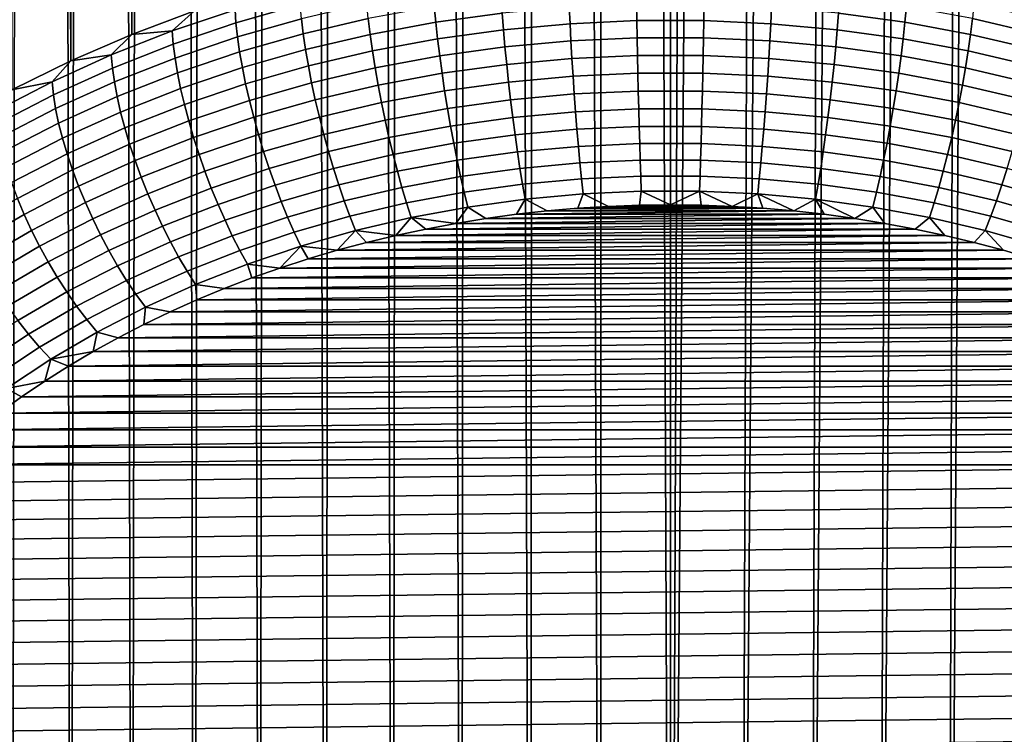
# Model space of a CAD drawing. Header units: metres. Extents: x -32 to 117, y -314 to 32.
# Tile 218 of 256: x 100.48 to 105.57, y -61.91 to -58.21. Entities that reach past the tile are written whole.
import ezdxf

# ---------------------------------------------------------------- set-up
doc = ezdxf.new("R2010")
doc.units = ezdxf.units.M
doc.layers.add('solid_24_501_064_XXX', color=7, linetype='CONTINUOUS')

msp = doc.modelspace()

# ---------------------------------------------------------------- linework, layer by layer
at = {"layer": 'solid_24_501_064_XXX'}
for points in [[(100.969627, -14.351252, 77.295738), (101.056725, -58.283764, 129.725006), (101.382584, -58.16222, 129.826996), (101.127922, -14.273806, 77.333183)], [(100.969627, -14.351252, 77.295738), (100.813629, -14.432851, 77.255722), (101.056725, -58.283764, 129.725006)], [(100.660011, -14.518724, 77.213303), (100.741035, -58.420155, 129.610565), (101.056725, -58.283764, 129.725006), (100.813629, -14.432851, 77.255722)], [(100.660011, -14.518724, 77.213303), (100.508995, -14.608727, 77.168442), (100.741035, -58.420155, 129.610565)], [(100.360794, -14.7026, 77.121025), (100.436676, -58.570904, 129.48407), (100.741035, -58.420155, 129.610565), (100.508995, -14.608727, 77.168442)], [(100.360947, -22.186365, 70.84137), (100.50914, -22.249359, 70.757164), (100.436676, -66.136185, 123.136047)], [(100.50914, -22.249359, 70.757164), (100.660164, -22.30916, 70.676315), (100.741035, -66.286926, 123.009552), (100.436676, -66.136185, 123.136047)], [(100.660164, -22.30916, 70.676315), (100.813774, -22.365845, 70.599121), (100.741035, -66.286926, 123.009552)], [(100.813774, -22.365845, 70.599121), (100.96978, -22.41942, 70.525719), (101.056725, -66.423325, 122.895103), (100.741035, -66.286926, 123.009552)], [(100.96978, -22.41942, 70.525719), (101.128067, -22.469738, 70.455948), (101.056725, -66.423325, 122.895103)], [(101.128067, -22.469738, 70.455948), (101.288483, -22.516861, 70.389999), (101.382584, -66.544868, 122.793121), (101.056725, -66.423325, 122.895103)], [(101.288483, -22.516861, 70.389999), (101.450829, -22.560883, 70.328056), (101.382584, -66.544868, 122.793121)], [(101.450829, -22.560883, 70.328056), (101.614937, -22.601814, 70.270203), (101.717422, -66.651115, 122.703964), (101.382584, -66.544868, 122.793121)], [(101.614937, -22.601814, 70.270203), (101.780663, -22.63954, 70.216331), (101.717422, -66.651115, 122.703964)], [(101.780663, -22.63954, 70.216331), (101.947861, -22.674133, 70.166573), (102.060036, -66.741684, 122.627968), (101.717422, -66.651115, 122.703964)], [(101.947861, -22.674133, 70.166573), (102.116394, -22.705677, 70.121048), (102.060036, -66.741684, 122.627968)], [(105.742355, -22.674126, 70.16658), (105.63015, -66.741684, 122.627968), (105.281021, -66.816246, 122.565407), (105.573822, -22.705671, 70.121056)], [(102.116394, -22.705677, 70.121048), (102.286095, -22.734182, 70.079803), (102.409164, -66.816246, 122.565407), (102.060036, -66.741684, 122.627968)], [(105.404121, -22.734177, 70.079811), (105.573822, -22.705671, 70.121056), (105.281021, -66.816246, 122.565407)], [(102.286095, -22.734182, 70.079803), (102.456779, -22.759571, 70.04277), (102.409164, -66.816246, 122.565407)], [(102.456779, -22.759571, 70.04277), (102.62838, -22.781908, 70.010017), (102.763527, -66.874519, 122.51651), (102.409164, -66.816246, 122.565407)], [(102.62838, -22.781908, 70.010017), (102.800804, -22.801258, 69.981606), (102.763527, -66.874519, 122.51651)], [(105.061844, -22.781902, 70.010025), (104.926651, -66.874519, 122.51651), (104.568336, -66.916298, 122.481453), (104.889412, -22.801254, 69.981613)], [(105.404121, -22.734177, 70.079811), (105.281021, -66.816246, 122.565407), (104.926651, -66.874519, 122.51651), (105.233437, -22.759565, 70.042778)], [(105.061844, -22.781902, 70.010025), (105.233437, -22.759565, 70.042778), (104.926651, -66.874519, 122.51651)], [(102.800804, -22.801258, 69.981606), (102.973907, -22.817623, 69.957558), (103.121849, -66.916298, 122.481453), (102.763527, -66.874519, 122.51651)], [(102.973907, -22.817623, 69.957558), (103.147484, -22.830961, 69.937843), (103.121849, -66.916298, 122.481453)], [(103.147484, -22.830961, 69.937843), (103.321487, -22.841312, 69.922485), (103.482811, -66.941422, 122.460373), (103.121849, -66.916298, 122.481453)], [(104.716316, -22.817619, 69.957565), (104.568336, -66.916298, 122.481453), (104.207375, -66.941422, 122.460373), (104.54274, -22.830957, 69.937851)], [(104.368736, -22.841311, 69.922485), (104.54274, -22.830957, 69.937851), (104.207375, -66.941422, 122.460373)], [(104.716316, -22.817619, 69.957565), (104.889412, -22.801254, 69.981613), (104.568336, -66.916298, 122.481453)], [(103.321487, -22.841312, 69.922485), (103.495888, -22.848709, 69.911514), (103.482811, -66.941422, 122.460373)], [(103.495888, -22.848709, 69.911514), (103.670494, -22.853155, 69.904938), (103.845093, -66.949806, 122.453331), (103.482811, -66.941422, 122.460373)], [(103.670494, -22.853155, 69.904938), (103.845116, -22.854637, 69.902756), (103.845093, -66.949806, 122.453331)], [(104.368736, -22.841311, 69.922485), (104.207375, -66.941422, 122.460373), (103.845093, -66.949806, 122.453331), (104.194336, -22.848709, 69.911514)], [(104.019737, -22.853155, 69.904945), (104.194336, -22.848709, 69.911514), (103.845093, -66.949806, 122.453331)], [(103.845116, -22.854637, 69.902756), (104.019737, -22.853155, 69.904945), (103.845093, -66.949806, 122.453331)], [(101.596535, -58.224499, 130.014725), (101.928932, -58.129917, 130.094086), (101.924835, -58.061783, 130.031723), (101.591728, -58.156567, 129.952179)], [(102.630844, -58.221275, 130.359741), (102.974716, -58.173931, 130.399475), (102.9692, -58.091255, 130.358444), (102.623146, -58.138897, 130.318466)], [(104.715469, -58.173931, 130.399475), (105.059334, -58.221275, 130.359741), (105.067032, -58.138897, 130.318466), (104.720985, -58.091255, 130.358444)], [(101.266533, -58.2663, 129.860107), (101.591728, -58.156567, 129.952179), (101.382584, -58.16222, 129.826996)], [(101.272034, -58.334, 129.922836), (101.596535, -58.224499, 130.014725), (101.591728, -58.156567, 129.952179), (101.266533, -58.2663, 129.860107)], [(101.604492, -58.297386, 130.071045), (101.935715, -58.20314, 130.150131), (101.928932, -58.129917, 130.094086), (101.596535, -58.224499, 130.014725)], [(101.945129, -58.280823, 130.199387), (102.281395, -58.20216, 130.265381), (102.273643, -58.124088, 130.216461), (101.935715, -58.20314, 130.150131)], [(102.291245, -58.284138, 130.306992), (102.630844, -58.221275, 130.359741), (102.623146, -58.138897, 130.318466), (102.281395, -58.20216, 130.265381)], [(102.981361, -58.259953, 130.432709), (103.325638, -58.228542, 130.459061), (103.32164, -58.142277, 130.426025), (102.974716, -58.173931, 130.399475)], [(103.325638, -58.228542, 130.459061), (103.671738, -58.212807, 130.472275), (103.670403, -58.126423, 130.439331), (103.32164, -58.142277, 130.426025)], [(103.671738, -58.212807, 130.472275), (104.018448, -58.212807, 130.472275), (104.019783, -58.126423, 130.439331), (103.670403, -58.126423, 130.439331)], [(104.018448, -58.212807, 130.472275), (104.364548, -58.228542, 130.459061), (104.368546, -58.142277, 130.426025), (104.019783, -58.126423, 130.439331)], [(104.364548, -58.228542, 130.459061), (104.708817, -58.259953, 130.432709), (104.715469, -58.173931, 130.399475), (104.368546, -58.142277, 130.426025)], [(105.059334, -58.221275, 130.359741), (105.398941, -58.284138, 130.306992), (105.408791, -58.20216, 130.265381), (105.067032, -58.138897, 130.318466)], [(105.408791, -58.20216, 130.265381), (105.745049, -58.280823, 130.199387), (105.754471, -58.20314, 130.150131), (105.416542, -58.124088, 130.216461)], [(101.266533, -58.2663, 129.860107), (101.382584, -58.16222, 129.826996), (101.056725, -58.283764, 129.725006)], [(101.61554, -58.374607, 130.120682), (101.945129, -58.280823, 130.199387), (101.935715, -58.20314, 130.150131), (101.604492, -58.297386, 130.071045)], [(101.9571, -58.362305, 130.241409), (102.291245, -58.284138, 130.306992), (102.281395, -58.20216, 130.265381), (101.945129, -58.280823, 130.199387)], [(102.640121, -58.306934, 130.39328), (102.981361, -58.259953, 130.432709), (102.974716, -58.173931, 130.399475), (102.630844, -58.221275, 130.359741)], [(104.708817, -58.259953, 130.432709), (105.050064, -58.306934, 130.39328), (105.059334, -58.221275, 130.359741), (104.715469, -58.173931, 130.399475)], [(105.398941, -58.284138, 130.306992), (105.733078, -58.362305, 130.241409), (105.745049, -58.280823, 130.199387), (105.408791, -58.20216, 130.265381)], [(101.281136, -58.406502, 129.979492), (101.604492, -58.297386, 130.071045), (101.596535, -58.224499, 130.014725), (101.272034, -58.334, 129.922836)], [(102.303116, -58.36932, 130.340942), (102.640121, -58.306934, 130.39328), (102.630844, -58.221275, 130.359741), (102.291245, -58.284138, 130.306992)], [(102.989082, -58.348587, 130.45787), (103.330284, -58.317455, 130.483994), (103.325638, -58.228542, 130.459061), (102.981361, -58.259953, 130.432709)], [(103.330284, -58.317455, 130.483994), (103.673286, -58.301861, 130.497086), (103.671738, -58.212807, 130.472275), (103.325638, -58.228542, 130.459061)], [(103.673286, -58.301861, 130.497086), (104.016899, -58.301861, 130.497086), (104.018448, -58.212807, 130.472275), (103.671738, -58.212807, 130.472275)], [(104.016899, -58.301861, 130.497086), (104.359901, -58.317455, 130.483994), (104.364548, -58.228542, 130.459061), (104.018448, -58.212807, 130.472275)], [(104.359901, -58.317455, 130.483994), (104.701096, -58.348587, 130.45787), (104.708817, -58.259953, 130.432709), (104.364548, -58.228542, 130.459061)], [(105.050064, -58.306934, 130.39328), (105.38707, -58.36932, 130.340942), (105.398941, -58.284138, 130.306992), (105.059334, -58.221275, 130.359741)], [(100.950401, -58.390602, 129.755814), (101.056725, -58.283764, 129.725006), (100.741035, -58.420155, 129.610565)], [(100.950401, -58.390602, 129.755814), (101.266533, -58.2663, 129.860107), (101.056725, -58.283764, 129.725006)], [(100.956566, -58.458035, 129.818756), (101.272034, -58.334, 129.922836), (101.266533, -58.2663, 129.860107), (100.950401, -58.390602, 129.755814)], [(101.293785, -58.483181, 130.029587), (101.61554, -58.374607, 130.120682), (101.604492, -58.297386, 130.071045), (101.281136, -58.406502, 129.979492)], [(101.629585, -58.455498, 130.163208), (101.9571, -58.362305, 130.241409), (101.945129, -58.280823, 130.199387), (101.61554, -58.374607, 130.120682)], [(101.971519, -58.446888, 130.275848), (102.303116, -58.36932, 130.340942), (102.291245, -58.284138, 130.306992), (101.9571, -58.362305, 130.241409)], [(102.316895, -58.456974, 130.366928), (102.650894, -58.395145, 130.418808), (102.640121, -58.306934, 130.39328), (102.303116, -58.36932, 130.340942)], [(102.650894, -58.395145, 130.418808), (102.989082, -58.348587, 130.45787), (102.981361, -58.259953, 130.432709), (102.640121, -58.306934, 130.39328)], [(103.335533, -58.408257, 130.50061), (103.675041, -58.392822, 130.513565), (103.673286, -58.301861, 130.497086), (103.330284, -58.317455, 130.483994)], [(103.675041, -58.392822, 130.513565), (104.015144, -58.392822, 130.513565), (104.016899, -58.301861, 130.497086), (103.673286, -58.301861, 130.497086)], [(104.015144, -58.392822, 130.513565), (104.354652, -58.408257, 130.50061), (104.359901, -58.317455, 130.483994), (104.016899, -58.301861, 130.497086)], [(104.701096, -58.348587, 130.45787), (105.039291, -58.395145, 130.418808), (105.050064, -58.306934, 130.39328), (104.708817, -58.259953, 130.432709)], [(105.039291, -58.395145, 130.418808), (105.373283, -58.456974, 130.366928), (105.38707, -58.36932, 130.340942), (105.050064, -58.306934, 130.39328)], [(105.38707, -58.36932, 130.340942), (105.718658, -58.446888, 130.275848), (105.733078, -58.362305, 130.241409), (105.398941, -58.284138, 130.306992)], [(100.966789, -58.530094, 129.875778), (101.281136, -58.406502, 129.979492), (101.272034, -58.334, 129.922836), (100.956566, -58.458035, 129.818756)], [(102.663071, -58.485157, 130.436096), (102.99781, -58.439072, 130.474762), (102.989082, -58.348587, 130.45787), (102.650894, -58.395145, 130.418808)], [(102.99781, -58.439072, 130.474762), (103.335533, -58.408257, 130.50061), (103.330284, -58.317455, 130.483994), (102.989082, -58.348587, 130.45787)], [(104.354652, -58.408257, 130.50061), (104.692375, -58.439072, 130.474762), (104.701096, -58.348587, 130.45787), (104.359901, -58.317455, 130.483994)], [(104.692375, -58.439072, 130.474762), (105.027115, -58.485157, 130.436096), (105.039291, -58.395145, 130.418808), (104.701096, -58.348587, 130.45787)], [(100.644432, -58.52903, 129.639648), (100.950401, -58.390602, 129.755814), (100.741035, -58.420155, 129.610565)], [(100.651253, -58.596169, 129.70285), (100.956566, -58.458035, 129.818756), (100.950401, -58.390602, 129.755814), (100.644432, -58.52903, 129.639648)], [(100.980988, -58.606167, 129.926392), (101.293785, -58.483181, 130.029587), (101.281136, -58.406502, 129.979492), (100.966789, -58.530094, 129.875778)], [(101.30986, -58.563389, 130.072678), (101.629585, -58.455498, 130.163208), (101.61554, -58.374607, 130.120682), (101.293785, -58.483181, 130.029587)], [(101.646507, -58.539368, 130.198257), (101.971519, -58.446888, 130.275848), (101.9571, -58.362305, 130.241409), (101.629585, -58.455498, 130.163208)], [(101.988266, -58.533848, 130.302429), (102.316895, -58.456974, 130.366928), (102.303116, -58.36932, 130.340942), (101.971519, -58.446888, 130.275848)], [(102.332474, -58.546352, 130.384735), (102.663071, -58.485157, 130.436096), (102.650894, -58.395145, 130.418808), (102.316895, -58.456974, 130.366928)], [(103.007469, -58.530632, 130.483215), (103.341339, -58.500172, 130.508774), (103.335533, -58.408257, 130.50061), (102.99781, -58.439072, 130.474762)], [(103.341339, -58.500172, 130.508774), (103.676979, -58.484913, 130.521576), (103.675041, -58.392822, 130.513565), (103.335533, -58.408257, 130.50061)], [(103.676979, -58.484913, 130.521576), (104.013206, -58.484913, 130.521576), (104.015144, -58.392822, 130.513565), (103.675041, -58.392822, 130.513565)], [(104.013206, -58.484913, 130.521576), (104.348846, -58.500172, 130.508774), (104.354652, -58.408257, 130.50061), (104.015144, -58.392822, 130.513565)], [(104.348846, -58.500172, 130.508774), (104.682709, -58.530632, 130.483215), (104.692375, -58.439072, 130.474762), (104.354652, -58.408257, 130.50061)], [(105.027115, -58.485157, 130.436096), (105.357704, -58.546352, 130.384735), (105.373283, -58.456974, 130.366928), (105.039291, -58.395145, 130.418808)], [(105.373283, -58.456974, 130.366928), (105.701912, -58.533848, 130.302429), (105.718658, -58.446888, 130.275848), (105.38707, -58.36932, 130.340942)], [(100.644432, -58.52903, 129.639648), (100.741035, -58.420155, 129.610565), (100.436676, -58.570904, 129.48407)], [(100.66256, -58.66774, 129.760284), (100.966789, -58.530094, 129.875778), (100.956566, -58.458035, 129.818756), (100.651253, -58.596169, 129.70285)], [(101.329224, -58.646435, 130.108414), (101.646507, -58.539368, 130.198257), (101.629585, -58.455498, 130.163208), (101.30986, -58.563389, 130.072678)], [(101.666161, -58.625504, 130.22551), (101.988266, -58.533848, 130.302429), (101.971519, -58.446888, 130.275848), (101.646507, -58.539368, 130.198257)], [(102.007202, -58.622444, 130.320892), (102.332474, -58.546352, 130.384735), (102.316895, -58.456974, 130.366928), (101.988266, -58.533848, 130.302429)], [(102.676544, -58.576195, 130.444992), (103.007469, -58.530632, 130.483215), (102.99781, -58.439072, 130.474762), (102.663071, -58.485157, 130.436096)], [(104.682709, -58.530632, 130.483215), (105.013641, -58.576195, 130.444992), (105.027115, -58.485157, 130.436096), (104.692375, -58.439072, 130.474762)], [(105.357704, -58.546352, 130.384735), (105.682983, -58.622444, 130.320892), (105.701912, -58.533848, 130.302429), (105.373283, -58.456974, 130.366928)], [(100.999031, -58.6856, 129.970123), (101.30986, -58.563389, 130.072678), (101.293785, -58.483181, 130.029587), (100.980988, -58.606167, 129.926392)], [(102.349724, -58.636692, 130.394226), (102.676544, -58.576195, 130.444992), (102.663071, -58.485157, 130.436096), (102.332474, -58.546352, 130.384735)], [(103.017982, -58.622494, 130.48317), (103.347656, -58.592411, 130.508408), (103.341339, -58.500172, 130.508774), (103.007469, -58.530632, 130.483215)], [(103.347656, -58.592411, 130.508408), (103.679085, -58.577347, 130.521057), (103.676979, -58.484913, 130.521576), (103.341339, -58.500172, 130.508774)], [(103.679085, -58.577347, 130.521057), (104.011093, -58.577347, 130.521057), (104.013206, -58.484913, 130.521576), (103.676979, -58.484913, 130.521576)], [(104.011093, -58.577347, 130.521057), (104.342522, -58.592411, 130.508408), (104.348846, -58.500172, 130.508774), (104.013206, -58.484913, 130.521576)], [(104.342522, -58.592411, 130.508408), (104.672203, -58.622494, 130.48317), (104.682709, -58.530632, 130.483215), (104.348846, -58.500172, 130.508774)], [(105.013641, -58.576195, 130.444992), (105.340462, -58.636692, 130.394226), (105.357704, -58.546352, 130.384735), (105.027115, -58.485157, 130.436096)], [(100.349701, -58.681099, 129.512054), (100.644432, -58.52903, 129.639648), (100.436676, -58.570904, 129.48407)], [(100.357147, -58.747913, 129.575531), (100.651253, -58.596169, 129.70285), (100.644432, -58.52903, 129.639648), (100.349701, -58.681099, 129.512054)], [(100.678253, -58.743134, 129.811462), (100.980988, -58.606167, 129.926392), (100.966789, -58.530094, 129.875778), (100.66256, -58.66774, 129.760284)], [(101.020767, -58.767712, 130.006653), (101.329224, -58.646435, 130.108414), (101.30986, -58.563389, 130.072678), (100.999031, -58.6856, 129.970123)], [(101.351707, -58.731613, 130.136475), (101.666161, -58.625504, 130.22551), (101.646507, -58.539368, 130.198257), (101.329224, -58.646435, 130.108414)], [(101.688377, -58.713161, 130.244766), (102.007202, -58.622444, 130.320892), (101.988266, -58.533848, 130.302429), (101.666161, -58.625504, 130.22551)], [(102.028152, -58.711918, 130.3311), (102.349724, -58.636692, 130.394226), (102.332474, -58.546352, 130.384735), (102.007202, -58.622444, 130.320892)], [(102.691208, -58.667484, 130.445419), (103.017982, -58.622494, 130.48317), (103.007469, -58.530632, 130.483215), (102.676544, -58.576195, 130.444992)], [(104.672203, -58.622494, 130.48317), (104.998978, -58.667484, 130.445419), (105.013641, -58.576195, 130.444992), (104.682709, -58.530632, 130.483215)], [(105.340462, -58.636692, 130.394226), (105.662033, -58.711918, 130.3311), (105.682983, -58.622444, 130.320892), (105.357704, -58.546352, 130.384735)], [(100.369499, -58.818947, 129.633408), (100.66256, -58.66774, 129.760284), (100.651253, -58.596169, 129.70285), (100.357147, -58.747913, 129.575531)], [(100.698204, -58.821701, 129.855927), (100.999031, -58.6856, 129.970123), (100.980988, -58.606167, 129.926392), (100.678253, -58.743134, 129.811462)], [(102.368484, -58.727222, 130.395294), (102.691208, -58.667484, 130.445419), (102.676544, -58.576195, 130.444992), (102.349724, -58.636692, 130.394226)], [(103.029251, -58.713863, 130.474625), (103.354439, -58.684193, 130.499527), (103.347656, -58.592411, 130.508408), (103.017982, -58.622494, 130.48317)], [(103.354439, -58.684193, 130.499527), (103.681351, -58.669331, 130.511993), (103.679085, -58.577347, 130.521057), (103.347656, -58.592411, 130.508408)], [(103.681351, -58.669331, 130.511993), (104.008835, -58.669331, 130.511993), (104.011093, -58.577347, 130.521057), (103.679085, -58.577347, 130.521057)], [(104.008835, -58.669331, 130.511993), (104.335747, -58.684193, 130.499527), (104.342522, -58.592411, 130.508408), (104.011093, -58.577347, 130.521057)], [(104.335747, -58.684193, 130.499527), (104.660934, -58.713863, 130.474625), (104.672203, -58.622494, 130.48317), (104.342522, -58.592411, 130.508408)], [(104.998978, -58.667484, 130.445419), (105.321701, -58.727222, 130.395294), (105.340462, -58.636692, 130.394226), (105.013641, -58.576195, 130.444992)], [(101.046013, -58.851807, 130.035629), (101.351707, -58.731613, 130.136475), (101.329224, -58.646435, 130.108414), (101.020767, -58.767712, 130.006653)], [(101.377129, -58.818192, 130.156647), (101.688377, -58.713161, 130.244766), (101.666161, -58.625504, 130.22551), (101.351707, -58.731613, 130.136475)], [(101.712967, -58.801601, 130.255844), (102.028152, -58.711918, 130.3311), (102.007202, -58.622444, 130.320892), (101.688377, -58.713161, 130.244766)], [(102.050949, -58.801502, 130.332962), (102.368484, -58.727222, 130.395294), (102.349724, -58.636692, 130.394226), (102.028152, -58.711918, 130.3311)], [(102.706924, -58.75824, 130.437393), (103.029251, -58.713863, 130.474625), (103.017982, -58.622494, 130.48317), (102.691208, -58.667484, 130.445419)], [(104.660934, -58.713863, 130.474625), (104.983253, -58.75824, 130.437393), (104.998978, -58.667484, 130.445419), (104.672203, -58.622494, 130.48317)], [(105.321701, -58.727222, 130.395294), (105.639236, -58.801502, 130.332962), (105.662033, -58.711918, 130.3311), (105.340462, -58.636692, 130.394226)], [(100.386642, -58.893597, 129.685196), (100.678253, -58.743134, 129.811462), (100.66256, -58.66774, 129.760284), (100.369499, -58.818947, 129.633408)], [(100.722237, -58.902775, 129.893311), (101.020767, -58.767712, 130.006653), (100.999031, -58.6856, 129.970123), (100.698204, -58.821701, 129.855927)], [(101.405266, -58.905434, 130.168716), (101.712967, -58.801601, 130.255844), (101.688377, -58.713161, 130.244766), (101.377129, -58.818192, 130.156647)], [(101.739716, -58.890064, 130.258652), (102.050949, -58.801502, 130.332962), (102.028152, -58.711918, 130.3311), (101.712967, -58.801601, 130.255844)], [(102.388603, -58.817165, 130.387939), (102.706924, -58.75824, 130.437393), (102.691208, -58.667484, 130.445419), (102.368484, -58.727222, 130.395294)], [(102.723572, -58.847694, 130.420959), (103.041183, -58.803967, 130.457657), (103.029251, -58.713863, 130.474625), (102.706924, -58.75824, 130.437393)], [(103.041183, -58.803967, 130.457657), (103.36161, -58.774727, 130.482178), (103.354439, -58.684193, 130.499527), (103.029251, -58.713863, 130.474625)], [(103.36161, -58.774727, 130.482178), (103.683746, -58.760086, 130.494476), (103.681351, -58.669331, 130.511993), (103.354439, -58.684193, 130.499527)], [(103.683746, -58.760086, 130.494476), (104.006439, -58.760086, 130.494476), (104.008835, -58.669331, 130.511993), (103.681351, -58.669331, 130.511993)], [(104.006439, -58.760086, 130.494476), (104.328568, -58.774727, 130.482178), (104.335747, -58.684193, 130.499527), (104.008835, -58.669331, 130.511993)], [(104.328568, -58.774727, 130.482178), (104.649002, -58.803967, 130.457657), (104.660934, -58.713863, 130.474625), (104.335747, -58.684193, 130.499527)], [(104.649002, -58.803967, 130.457657), (104.966606, -58.847694, 130.420959), (104.983253, -58.75824, 130.437393), (104.660934, -58.713863, 130.474625)], [(104.983253, -58.75824, 130.437393), (105.301582, -58.817165, 130.387939), (105.321701, -58.727222, 130.395294), (104.998978, -58.667484, 130.445419)], [(100.408424, -58.971218, 129.730469), (100.698204, -58.821701, 129.855927), (100.678253, -58.743134, 129.811462), (100.386642, -58.893597, 129.685196)], [(100.750153, -58.985661, 129.923309), (101.046013, -58.851807, 130.035629), (101.020767, -58.767712, 130.006653), (100.722237, -58.902775, 129.893311)], [(101.074554, -58.93716, 130.056808), (101.377129, -58.818192, 130.156647), (101.351707, -58.731613, 130.136475), (101.046013, -58.851807, 130.035629)], [(102.075394, -58.890434, 130.326462), (102.388603, -58.817165, 130.387939), (102.368484, -58.727222, 130.395294), (102.050949, -58.801502, 130.332962)], [(102.409904, -58.905758, 130.372238), (102.723572, -58.847694, 130.420959), (102.706924, -58.75824, 130.437393), (102.388603, -58.817165, 130.387939)], [(103.369125, -58.863243, 130.456543), (103.686249, -58.848827, 130.468643), (103.683746, -58.760086, 130.494476), (103.36161, -58.774727, 130.482178)], [(103.686249, -58.848827, 130.468643), (104.003929, -58.848827, 130.468643), (104.006439, -58.760086, 130.494476), (103.683746, -58.760086, 130.494476)], [(104.003929, -58.848827, 130.468643), (104.321053, -58.863243, 130.456543), (104.328568, -58.774727, 130.482178), (104.006439, -58.760086, 130.494476)], [(104.966606, -58.847694, 130.420959), (105.280281, -58.905758, 130.372238), (105.301582, -58.817165, 130.387939), (104.983253, -58.75824, 130.437393)], [(105.301582, -58.817165, 130.387939), (105.614792, -58.890434, 130.326462), (105.639236, -58.801502, 130.332962), (105.321701, -58.727222, 130.395294)], [(101.10614, -59.023045, 130.070038), (101.405266, -58.905434, 130.168716), (101.377129, -58.818192, 130.156647), (101.074554, -58.93716, 130.056808)], [(101.435875, -58.992592, 130.172623), (101.739716, -58.890064, 130.258652), (101.712967, -58.801601, 130.255844), (101.405266, -58.905434, 130.168716)], [(101.768402, -58.977787, 130.253174), (102.075394, -58.890434, 130.326462), (102.050949, -58.801502, 130.332962), (101.739716, -58.890064, 130.258652)], [(102.10128, -58.977955, 130.311661), (102.409904, -58.905758, 130.372238), (102.388603, -58.817165, 130.387939), (102.075394, -58.890434, 130.326462)], [(102.741005, -58.935074, 130.396271), (103.053673, -58.892025, 130.432388), (103.041183, -58.803967, 130.457657), (102.723572, -58.847694, 130.420959)], [(103.053673, -58.892025, 130.432388), (103.369125, -58.863243, 130.456543), (103.36161, -58.774727, 130.482178), (103.041183, -58.803967, 130.457657)], [(104.321053, -58.863243, 130.456543), (104.636505, -58.892025, 130.432388), (104.649002, -58.803967, 130.457657), (104.328568, -58.774727, 130.482178)], [(104.636505, -58.892025, 130.432388), (104.949181, -58.935074, 130.396271), (104.966606, -58.847694, 130.420959), (104.649002, -58.803967, 130.457657)], [(105.280281, -58.905758, 130.372238), (105.588905, -58.977955, 130.311661), (105.614792, -58.890434, 130.326462), (105.301582, -58.817165, 130.387939)], [(100.434677, -59.051147, 129.768814), (100.722237, -58.902775, 129.893311), (100.698204, -58.821701, 129.855927), (100.408424, -58.971218, 129.730469)], [(100.781708, -59.069653, 129.945648), (101.074554, -58.93716, 130.056808), (101.046013, -58.851807, 130.035629), (100.750153, -58.985661, 129.923309)], [(102.432213, -58.992237, 130.348312), (102.741005, -58.935074, 130.396271), (102.723572, -58.847694, 130.420959), (102.409904, -58.905758, 130.372238)], [(103.066628, -58.977295, 130.399063), (103.376915, -58.948982, 130.422821), (103.369125, -58.863243, 130.456543), (103.053673, -58.892025, 130.432388)], [(103.376915, -58.948982, 130.422821), (103.68885, -58.934803, 130.434723), (103.686249, -58.848827, 130.468643), (103.369125, -58.863243, 130.456543)], [(103.68885, -58.934803, 130.434723), (104.001335, -58.934803, 130.434723), (104.003929, -58.848827, 130.468643), (103.686249, -58.848827, 130.468643)], [(104.001335, -58.934803, 130.434723), (104.313271, -58.948982, 130.422821), (104.321053, -58.863243, 130.456543), (104.003929, -58.848827, 130.468643)], [(104.313271, -58.948982, 130.422821), (104.623558, -58.977295, 130.399063), (104.636505, -58.892025, 130.432388), (104.321053, -58.863243, 130.456543)], [(104.949181, -58.935074, 130.396271), (105.257973, -58.992237, 130.348312), (105.280281, -58.905758, 130.372238), (104.966606, -58.847694, 130.420959)], [(100.465164, -59.13271, 129.799927), (100.750153, -58.985661, 129.923309), (100.722237, -58.902775, 129.893311), (100.434677, -59.051147, 129.768814)], [(101.140503, -59.108727, 130.07518), (101.435875, -58.992592, 130.172623), (101.405266, -58.905434, 130.168716), (101.10614, -59.023045, 130.070038)], [(101.468704, -59.078918, 130.168304), (101.768402, -58.977787, 130.253174), (101.739716, -58.890064, 130.258652), (101.435875, -58.992592, 130.172623)], [(101.798775, -59.06403, 130.239426), (102.10128, -58.977955, 130.311661), (102.075394, -58.890434, 130.326462), (101.768402, -58.977787, 130.253174)], [(102.12838, -59.063309, 130.288666), (102.432213, -58.992237, 130.348312), (102.409904, -58.905758, 130.372238), (102.10128, -58.977955, 130.311661)], [(102.759064, -59.019638, 130.363541), (103.066628, -58.977295, 130.399063), (103.053673, -58.892025, 130.432388), (102.741005, -58.935074, 130.396271)], [(104.623558, -58.977295, 130.399063), (104.931114, -59.019638, 130.363541), (104.949181, -58.935074, 130.396271), (104.636505, -58.892025, 130.432388)], [(105.257973, -58.992237, 130.348312), (105.561806, -59.063309, 130.288666), (105.588905, -58.977955, 130.311661), (105.280281, -58.905758, 130.372238)], [(100.816635, -59.154026, 129.960129), (101.10614, -59.023045, 130.070038), (101.074554, -58.93716, 130.056808), (100.781708, -59.069653, 129.945648)], [(102.455322, -59.075863, 130.31636), (102.759064, -59.019638, 130.363541), (102.741005, -58.935074, 130.396271), (102.432213, -58.992237, 130.348312)], [(103.079918, -59.05904, 130.357956), (103.384911, -59.031212, 130.381317), (103.376915, -58.948982, 130.422821), (103.066628, -58.977295, 130.399063)], [(103.384911, -59.031212, 130.381317), (103.691521, -59.017273, 130.393005), (103.68885, -58.934803, 130.434723), (103.376915, -58.948982, 130.422821)], [(103.691521, -59.017273, 130.393005), (103.998665, -59.017273, 130.393005), (104.001335, -58.934803, 130.434723), (103.68885, -58.934803, 130.434723)], [(103.998665, -59.017273, 130.393005), (104.305275, -59.031212, 130.381317), (104.313271, -58.948982, 130.422821), (104.001335, -58.934803, 130.434723)], [(104.305275, -59.031212, 130.381317), (104.610268, -59.05904, 130.357956), (104.623558, -58.977295, 130.399063), (104.313271, -58.948982, 130.422821)], [(104.931114, -59.019638, 130.363541), (105.234856, -59.075863, 130.31636), (105.257973, -58.992237, 130.348312), (104.949181, -58.935074, 130.396271)], [(100.499619, -59.215199, 129.823517), (100.781708, -59.069653, 129.945648), (100.750153, -58.985661, 129.923309), (100.465164, -59.13271, 129.799927)], [(100.85463, -59.238064, 129.966644), (101.140503, -59.108727, 130.07518), (101.10614, -59.023045, 130.070038), (100.816635, -59.154026, 129.960129)], [(101.177353, -59.193474, 130.072189), (101.468704, -59.078918, 130.168304), (101.435875, -58.992592, 130.172623), (101.140503, -59.108727, 130.07518)], [(101.503464, -59.163681, 130.155807), (101.798775, -59.06403, 130.239426), (101.768402, -58.977787, 130.253174), (101.468704, -59.078918, 130.168304)], [(101.830574, -59.148048, 130.21756), (102.12838, -59.063309, 130.288666), (102.10128, -58.977955, 130.311661), (101.798775, -59.06403, 130.239426)], [(102.156464, -59.145775, 130.25769), (102.455322, -59.075863, 130.31636), (102.432213, -58.992237, 130.348312), (102.12838, -59.063309, 130.288666)], [(102.479057, -59.155926, 130.276672), (102.777611, -59.100658, 130.323044), (102.759064, -59.019638, 130.363541), (102.455322, -59.075863, 130.31636)], [(102.777611, -59.100658, 130.323044), (103.079918, -59.05904, 130.357956), (103.066628, -58.977295, 130.399063), (102.759064, -59.019638, 130.363541)], [(103.393044, -59.109226, 130.332367), (103.694229, -59.095535, 130.343857), (103.691521, -59.017273, 130.393005), (103.384911, -59.031212, 130.381317)], [(103.694229, -59.095535, 130.343857), (103.995949, -59.095535, 130.343857), (103.998665, -59.017273, 130.393005), (103.691521, -59.017273, 130.393005)], [(103.995949, -59.095535, 130.343857), (104.297142, -59.109226, 130.332367), (104.305275, -59.031212, 130.381317), (103.998665, -59.017273, 130.393005)], [(104.610268, -59.05904, 130.357956), (104.912567, -59.100658, 130.323044), (104.931114, -59.019638, 130.363541), (104.623558, -58.977295, 130.399063)], [(104.912567, -59.100658, 130.323044), (105.211128, -59.155926, 130.276672), (105.234856, -59.075863, 130.31636), (104.931114, -59.019638, 130.363541)], [(105.234856, -59.075863, 130.31636), (105.533714, -59.145775, 130.25769), (105.561806, -59.063309, 130.288666), (105.257973, -58.992237, 130.348312)], [(105.561806, -59.063309, 130.288666), (105.859604, -59.148048, 130.21756), (105.891411, -59.06403, 130.239426), (105.588905, -58.977955, 130.311661)], [(100.537766, -59.297913, 129.839386), (100.816635, -59.154026, 129.960129), (100.781708, -59.069653, 129.945648), (100.499619, -59.215199, 129.823517)], [(101.539856, -59.246151, 130.135254), (101.830574, -59.148048, 130.21756), (101.798775, -59.06403, 130.239426), (101.503464, -59.163681, 130.155807)], [(101.863541, -59.229126, 130.187759), (102.156464, -59.145775, 130.25769), (102.12838, -59.063309, 130.288666), (101.830574, -59.148048, 130.21756)], [(102.796478, -59.177448, 130.275116), (103.093437, -59.136566, 130.309433), (103.079918, -59.05904, 130.357956), (102.777611, -59.100658, 130.323044)], [(103.093437, -59.136566, 130.309433), (103.393044, -59.109226, 130.332367), (103.384911, -59.031212, 130.381317), (103.079918, -59.05904, 130.357956)], [(104.297142, -59.109226, 130.332367), (104.596741, -59.136566, 130.309433), (104.610268, -59.05904, 130.357956), (104.305275, -59.031212, 130.381317)], [(104.596741, -59.136566, 130.309433), (104.893707, -59.177448, 130.275116), (104.912567, -59.100658, 130.323044), (104.610268, -59.05904, 130.357956)], [(105.533714, -59.145775, 130.25769), (105.826645, -59.229126, 130.187759), (105.859604, -59.148048, 130.21756), (105.561806, -59.063309, 130.288666)], [(100.89537, -59.321049, 129.965134), (101.177353, -59.193474, 130.072189), (101.140503, -59.108727, 130.07518), (100.85463, -59.238064, 129.966644)], [(101.21637, -59.276558, 130.061096), (101.503464, -59.163681, 130.155807), (101.468704, -59.078918, 130.168304), (101.177353, -59.193474, 130.072189)], [(102.185303, -59.224644, 130.219009), (102.479057, -59.155926, 130.276672), (102.455322, -59.075863, 130.31636), (102.156464, -59.145775, 130.25769)], [(102.503197, -59.231739, 130.229568), (102.796478, -59.177448, 130.275116), (102.777611, -59.100658, 130.323044), (102.479057, -59.155926, 130.276672)], [(103.393044, -59.109226, 130.332367), (103.093437, -59.136566, 130.309433), (103.206619, -59.197483, 130.263718), (103.365837, -59.183758, 130.275238)], [(103.393044, -59.109226, 130.332367), (103.365837, -59.183758, 130.275238), (103.525246, -59.173954, 130.283463)], [(103.694229, -59.095535, 130.343857), (103.393044, -59.109226, 130.332367), (103.525246, -59.173954, 130.283463), (103.684937, -59.168083, 130.288376)], [(103.694229, -59.095535, 130.343857), (103.684937, -59.168083, 130.288376), (103.845116, -59.16613, 130.290024)], [(103.694229, -59.095535, 130.343857), (103.845116, -59.16613, 130.290024), (103.995949, -59.095535, 130.343857)], [(103.995949, -59.095535, 130.343857), (103.845116, -59.16613, 130.290024), (104.005302, -59.168087, 130.288376)], [(103.995949, -59.095535, 130.343857), (104.005302, -59.168087, 130.288376), (104.164993, -59.173954, 130.283463)], [(103.995949, -59.095535, 130.343857), (104.164993, -59.173954, 130.283463), (104.297142, -59.109226, 130.332367)], [(104.297142, -59.109226, 130.332367), (104.164993, -59.173954, 130.283463), (104.324402, -59.183762, 130.275223)], [(104.297142, -59.109226, 130.332367), (104.324402, -59.183762, 130.275223), (104.483612, -59.197491, 130.263702)], [(104.297142, -59.109226, 130.332367), (104.483612, -59.197491, 130.263702), (104.596741, -59.136566, 130.309433)], [(104.893707, -59.177448, 130.275116), (105.186981, -59.231739, 130.229568), (105.211128, -59.155926, 130.276672), (104.912567, -59.100658, 130.323044)], [(105.211128, -59.155926, 130.276672), (105.504883, -59.224644, 130.219009), (105.533714, -59.145775, 130.25769), (105.234856, -59.075863, 130.31636)], [(100.229286, -59.373291, 129.690857), (100.499619, -59.215199, 129.823517), (100.465164, -59.13271, 129.799927), (100.192039, -59.292431, 129.665894)], [(100.579254, -59.380146, 129.847427), (100.85463, -59.238064, 129.966644), (100.816635, -59.154026, 129.960129), (100.537766, -59.297913, 129.839386)], [(101.257225, -59.357277, 130.042007), (101.539856, -59.246151, 130.135254), (101.503464, -59.163681, 130.155807), (101.21637, -59.276558, 130.061096)], [(101.577568, -59.325626, 130.106781), (101.863541, -59.229126, 130.187759), (101.830574, -59.148048, 130.21756), (101.539856, -59.246151, 130.135254)], [(101.897377, -59.306572, 130.150253), (102.185303, -59.224644, 130.219009), (102.156464, -59.145775, 130.25769), (101.863541, -59.229126, 130.187759)], [(102.21463, -59.299244, 130.172928), (102.503197, -59.231739, 130.229568), (102.479057, -59.155926, 130.276672), (102.185303, -59.224644, 130.219009)], [(103.093437, -59.136566, 130.309433), (102.796478, -59.177448, 130.275116), (102.890686, -59.236534, 130.230942), (103.04808, -59.215092, 130.248932)], [(103.093437, -59.136566, 130.309433), (103.04808, -59.215092, 130.248932), (103.206619, -59.197483, 130.263718)], [(104.164993, -59.173954, 130.283463), (103.525246, -59.173954, 130.283463), (103.365837, -59.183758, 130.275238)], [(104.324402, -59.183762, 130.275223), (104.164993, -59.173954, 130.283463), (103.365837, -59.183758, 130.275238)], [(104.005302, -59.168087, 130.288376), (103.684937, -59.168083, 130.288376), (103.525246, -59.173954, 130.283463)], [(104.164993, -59.173954, 130.283463), (104.005302, -59.168087, 130.288376), (103.525246, -59.173954, 130.283463)], [(104.005302, -59.168087, 130.288376), (103.845116, -59.16613, 130.290024), (103.684937, -59.168083, 130.288376)], [(104.596741, -59.136566, 130.309433), (104.483612, -59.197491, 130.263702), (104.642151, -59.215099, 130.248932)], [(104.596741, -59.136566, 130.309433), (104.642151, -59.215099, 130.248932), (104.799545, -59.236542, 130.230942)], [(104.596741, -59.136566, 130.309433), (104.799545, -59.236542, 130.230942), (104.893707, -59.177448, 130.275116)], [(105.186981, -59.231739, 130.229568), (105.475548, -59.299244, 130.172928), (105.504883, -59.224644, 130.219009), (105.211128, -59.155926, 130.276672)], [(105.504883, -59.224644, 130.219009), (105.792809, -59.306572, 130.150253), (105.826645, -59.229126, 130.187759), (105.533714, -59.145775, 130.25769)], [(100.270508, -59.454205, 129.708252), (100.537766, -59.297913, 129.839386), (100.499619, -59.215199, 129.823517), (100.229286, -59.373291, 129.690857)], [(100.938515, -59.402267, 129.955612), (101.21637, -59.276558, 130.061096), (101.177353, -59.193474, 130.072189), (100.89537, -59.321049, 129.965134)], [(101.931793, -59.379723, 130.105392), (102.21463, -59.299244, 130.172928), (102.185303, -59.224644, 130.219009), (101.897377, -59.306572, 130.150253)], [(102.503197, -59.231739, 130.229568), (102.734161, -59.261864, 130.209686), (102.796478, -59.177448, 130.275116)], [(102.796478, -59.177448, 130.275116), (102.734161, -59.261864, 130.209686), (102.890686, -59.236534, 130.230942)], [(104.642151, -59.215099, 130.248932), (103.04808, -59.215092, 130.248932), (102.890686, -59.236534, 130.230942)], [(104.799545, -59.236542, 130.230942), (104.642151, -59.215099, 130.248932), (102.890686, -59.236534, 130.230942)], [(104.483612, -59.197491, 130.263702), (103.206619, -59.197483, 130.263718), (103.04808, -59.215092, 130.248932)], [(104.642151, -59.215099, 130.248932), (104.483612, -59.197491, 130.263702), (103.04808, -59.215092, 130.248932)], [(104.324402, -59.183762, 130.275223), (103.365837, -59.183758, 130.275238), (103.206619, -59.197483, 130.263718)], [(104.483612, -59.197491, 130.263702), (104.324402, -59.183762, 130.275223), (103.206619, -59.197483, 130.263718)], [(104.893707, -59.177448, 130.275116), (104.799545, -59.236542, 130.230942), (104.95607, -59.261871, 130.209686)], [(105.186981, -59.231739, 130.229568), (104.893707, -59.177448, 130.275116), (104.95607, -59.261871, 130.209686), (105.111732, -59.291069, 130.185181)], [(105.475548, -59.299244, 130.172928), (105.758385, -59.379723, 130.105392), (105.792809, -59.306572, 130.150253), (105.504883, -59.224644, 130.219009)], [(100.623756, -59.461197, 129.847534), (100.89537, -59.321049, 129.965134), (100.85463, -59.238064, 129.966644), (100.579254, -59.380146, 129.847427)], [(100.983688, -59.48103, 129.938156), (101.257225, -59.357277, 130.042007), (101.21637, -59.276558, 130.061096), (100.938515, -59.402267, 129.955612)], [(101.299568, -59.434933, 130.01506), (101.577568, -59.325626, 130.106781), (101.539856, -59.246151, 130.135254), (101.257225, -59.357277, 130.042007)], [(101.616287, -59.401424, 130.070663), (101.897377, -59.306572, 130.150253), (101.863541, -59.229126, 130.187759), (101.577568, -59.325626, 130.106781)], [(102.21463, -59.299244, 130.172928), (102.424171, -59.324039, 130.157516), (102.503197, -59.231739, 130.229568)], [(102.503197, -59.231739, 130.229568), (102.424171, -59.324039, 130.157516), (102.578499, -59.291061, 130.185196)], [(102.503197, -59.231739, 130.229568), (102.578499, -59.291061, 130.185196), (102.734161, -59.261864, 130.209686)], [(104.95607, -59.261871, 130.209686), (102.734161, -59.261864, 130.209686), (102.578499, -59.291061, 130.185196)], [(105.111732, -59.291069, 130.185181), (104.95607, -59.261871, 130.209686), (102.578499, -59.291061, 130.185196)], [(104.799545, -59.236542, 130.230942), (102.890686, -59.236534, 130.230942), (102.734161, -59.261864, 130.209686)], [(104.95607, -59.261871, 130.209686), (104.799545, -59.236542, 130.230942), (102.734161, -59.261864, 130.209686)], [(105.186981, -59.231739, 130.229568), (105.111732, -59.291069, 130.185181), (105.266052, -59.324047, 130.157516)], [(105.475548, -59.299244, 130.172928), (105.186981, -59.231739, 130.229568), (105.266052, -59.324047, 130.157516), (105.418594, -59.360718, 130.12674)], [(100.315361, -59.534477, 129.717926), (100.579254, -59.380146, 129.847427), (100.537766, -59.297913, 129.839386), (100.270508, -59.454205, 129.708252)], [(100.670868, -59.540367, 129.839737), (100.938515, -59.402267, 129.955612), (100.89537, -59.321049, 129.965134), (100.623756, -59.461197, 129.847534)], [(101.343033, -59.508862, 129.980515), (101.616287, -59.401424, 130.070663), (101.577568, -59.325626, 130.106781), (101.299568, -59.434933, 130.01506)], [(101.655678, -59.472897, 130.027206), (101.931793, -59.379723, 130.105392), (101.897377, -59.306572, 130.150253), (101.616287, -59.401424, 130.070663)], [(101.931793, -59.379723, 130.105392), (102.120529, -59.401169, 130.092804), (102.21463, -59.299244, 130.172928)], [(102.21463, -59.299244, 130.172928), (102.120529, -59.401169, 130.092804), (102.271622, -59.36071, 130.126755)], [(102.21463, -59.299244, 130.172928), (102.271622, -59.36071, 130.126755), (102.424171, -59.324039, 130.157516)], [(105.266052, -59.324047, 130.157516), (102.424171, -59.324039, 130.157516), (102.271622, -59.36071, 130.126755)], [(105.418594, -59.360718, 130.12674), (105.266052, -59.324047, 130.157516), (102.271622, -59.36071, 130.126755)], [(105.111732, -59.291069, 130.185181), (102.578499, -59.291061, 130.185196), (102.424171, -59.324039, 130.157516)], [(105.266052, -59.324047, 130.157516), (105.111732, -59.291069, 130.185181), (102.424171, -59.324039, 130.157516)], [(105.475548, -59.299244, 130.172928), (105.418594, -59.360718, 130.12674), (105.569687, -59.401176, 130.092789)], [(105.758385, -59.379723, 130.105392), (105.475548, -59.299244, 130.172928), (105.569687, -59.401176, 130.092789), (105.719261, -59.445385, 130.055695)], [(100.363449, -59.613422, 129.719803), (100.623756, -59.461197, 129.847534), (100.579254, -59.380146, 129.847427), (100.315361, -59.534477, 129.717926)], [(101.030502, -59.556664, 129.912918), (101.299568, -59.434933, 130.01506), (101.257225, -59.357277, 130.042007), (100.983688, -59.48103, 129.938156)], [(101.655678, -59.472897, 130.027206), (101.823357, -59.493195, 130.015579), (101.931793, -59.379723, 130.105392)], [(101.931793, -59.379723, 130.105392), (101.823357, -59.493195, 130.015579), (101.970955, -59.445374, 130.05571)], [(101.931793, -59.379723, 130.105392), (101.970955, -59.445374, 130.05571), (102.120529, -59.401169, 130.092804)], [(105.418594, -59.360718, 130.12674), (102.271622, -59.36071, 130.126755), (102.120529, -59.401169, 130.092804)], [(105.569687, -59.401176, 130.092789), (105.418594, -59.360718, 130.12674), (102.120529, -59.401169, 130.092804)], [(100.7202, -59.616982, 129.824081), (100.983688, -59.48103, 129.938156), (100.938515, -59.402267, 129.955612), (100.670868, -59.540367, 129.839737)], [(101.387253, -59.578438, 129.938644), (101.655678, -59.472897, 130.027206), (101.616287, -59.401424, 130.070663), (101.343033, -59.508862, 129.980515)], [(105.569687, -59.401176, 130.092789), (102.120529, -59.401169, 130.092804), (101.970955, -59.445374, 130.05571)], [(105.719261, -59.445385, 130.055695), (105.569687, -59.401176, 130.092789), (101.970955, -59.445374, 130.05571)], [(100.414368, -59.690369, 129.713867), (100.670868, -59.540367, 129.839737), (100.623756, -59.461197, 129.847534), (100.363449, -59.613422, 129.719803)], [(100.771324, -59.690388, 129.800705), (101.030502, -59.556664, 129.912918), (100.983688, -59.48103, 129.938156), (100.7202, -59.616982, 129.824081)], [(101.07856, -59.628513, 129.880112), (101.343033, -59.508862, 129.980515), (101.299568, -59.434933, 130.01506), (101.030502, -59.556664, 129.912918)], [(101.655678, -59.472897, 130.027206), (101.387253, -59.578438, 129.938644), (101.534966, -59.599453, 129.926422), (101.678154, -59.544506, 129.972519)], [(101.655678, -59.472897, 130.027206), (101.678154, -59.544506, 129.972519), (101.823357, -59.493195, 130.015579)], [(105.719261, -59.445385, 130.055695), (101.970955, -59.445374, 130.05571), (101.823357, -59.493195, 130.015579)], [(105.866859, -59.493206, 130.015579), (105.719261, -59.445385, 130.055695), (101.823357, -59.493195, 130.015579)], [(101.127457, -59.695976, 129.840027), (101.387253, -59.578438, 129.938644), (101.343033, -59.508862, 129.980515), (101.07856, -59.628513, 129.880112)], [(105.866859, -59.493206, 130.015579), (101.823357, -59.493195, 130.015579), (101.678154, -59.544506, 129.972519)], [(106.012062, -59.544518, 129.972519), (105.866859, -59.493206, 130.015579), (101.678154, -59.544506, 129.972519)], [(100.46769, -59.764652, 129.70018), (100.7202, -59.616982, 129.824081), (100.670868, -59.540367, 129.839737), (100.414368, -59.690369, 129.713867)], [(100.823814, -59.759956, 129.769821), (101.07856, -59.628513, 129.880112), (101.030502, -59.556664, 129.912918), (100.771324, -59.690388, 129.800705)], [(101.387253, -59.578438, 129.938644), (101.127457, -59.695976, 129.840027), (101.255493, -59.719852, 129.825394), (101.393936, -59.657963, 129.877319)], [(101.387253, -59.578438, 129.938644), (101.393936, -59.657963, 129.877319), (101.534966, -59.599453, 129.926422)], [(106.012062, -59.544518, 129.972519), (101.678154, -59.544506, 129.972519), (101.534966, -59.599453, 129.926422)], [(106.155251, -59.599464, 129.926407), (106.012062, -59.544518, 129.972519), (101.534966, -59.599453, 129.926422)], [(100.522949, -59.835644, 129.678833), (100.771324, -59.690388, 129.800705), (100.7202, -59.616982, 129.824081), (100.46769, -59.764652, 129.70018)], [(100.877205, -59.825096, 129.731674), (101.127457, -59.695976, 129.840027), (101.07856, -59.628513, 129.880112), (100.823814, -59.759956, 129.769821)], [(106.155251, -59.599464, 129.926407), (101.534966, -59.599453, 129.926422), (101.393936, -59.657963, 129.877319)], [(106.29628, -59.657974, 129.877319), (106.155251, -59.599464, 129.926407), (101.393936, -59.657963, 129.877319)], [(106.29628, -59.657974, 129.877319), (101.393936, -59.657963, 129.877319), (101.255493, -59.719852, 129.825394)], [(106.434715, -59.719868, 129.825378), (106.29628, -59.657974, 129.877319), (101.255493, -59.719852, 129.825394)], [(100.579674, -59.902733, 129.650024), (100.823814, -59.759956, 129.769821), (100.771324, -59.690388, 129.800705), (100.522949, -59.835644, 129.678833)], [(101.127457, -59.695976, 129.840027), (100.877205, -59.825096, 129.731674), (100.987083, -59.853535, 129.713226), (101.120003, -59.784985, 129.770737)], [(101.127457, -59.695976, 129.840027), (101.120003, -59.784985, 129.770737), (101.255493, -59.719852, 129.825394)], [(106.434715, -59.719868, 129.825378), (101.255493, -59.719852, 129.825394), (101.120003, -59.784985, 129.770737)], [(106.570206, -59.784996, 129.770737), (106.434715, -59.719868, 129.825378), (101.120003, -59.784985, 129.770737)], [(100.28624, -59.991913, 129.547699), (100.522949, -59.835644, 129.678833), (100.46769, -59.764652, 129.70018), (100.227043, -59.923523, 129.566864)], [(100.637383, -59.965347, 129.613998), (100.877205, -59.825096, 129.731674), (100.823814, -59.759956, 129.769821), (100.579674, -59.902733, 129.650024)], [(106.570206, -59.784996, 129.770737), (101.120003, -59.784985, 129.770737), (100.987083, -59.853535, 129.713226)], [(106.703125, -59.85355, 129.713211), (106.570206, -59.784996, 129.770737), (100.987083, -59.853535, 129.713226)], [(100.347008, -60.056332, 129.521133), (100.579674, -59.902733, 129.650024), (100.522949, -59.835644, 129.678833), (100.28624, -59.991913, 129.547699)], [(100.637383, -59.965347, 129.613998), (100.856918, -59.9254, 129.652924), (100.877205, -59.825096, 129.731674)], [(100.877205, -59.825096, 129.731674), (100.856918, -59.9254, 129.652924), (100.987083, -59.853535, 129.713226)], [(106.703125, -59.85355, 129.713211), (100.987083, -59.853535, 129.713226), (100.856918, -59.9254, 129.652924)], [(106.833282, -59.925415, 129.652908), (106.703125, -59.85355, 129.713211), (100.856918, -59.9254, 129.652924)], [(100.408829, -60.116234, 129.487381), (100.637383, -59.965347, 129.613998), (100.579674, -59.902733, 129.650024), (100.347008, -60.056332, 129.521133)], [(100.637383, -59.965347, 129.613998), (100.729919, -60.000359, 129.590027), (100.856918, -59.9254, 129.652924)], [(106.833282, -59.925415, 129.652908), (100.856918, -59.9254, 129.652924), (100.729919, -60.000359, 129.590027)], [(106.960281, -60.00037, 129.590012), (106.833282, -59.925415, 129.652908), (100.729919, -60.000359, 129.590027)], [(100.408829, -60.116234, 129.487381), (100.606377, -60.078247, 129.524658), (100.637383, -59.965347, 129.613998)], [(100.637383, -59.965347, 129.613998), (100.606377, -60.078247, 129.524658), (100.729919, -60.000359, 129.590027)], [(106.960281, -60.00037, 129.590012), (100.729919, -60.000359, 129.590027), (100.606377, -60.078247, 129.524658)], [(107.083824, -60.078259, 129.524658), (106.960281, -60.00037, 129.590012), (100.606377, -60.078247, 129.524658)], [(100.408829, -60.116234, 129.487381), (100.485939, -60.159294, 129.456665), (100.606377, -60.078247, 129.524658)], [(107.083824, -60.078259, 129.524658), (100.606377, -60.078247, 129.524658), (100.485939, -60.159294, 129.456665)], [(107.204262, -60.159306, 129.45665), (107.083824, -60.078259, 129.524658), (100.485939, -60.159294, 129.456665)], [(100.408829, -60.116234, 129.487381), (100.368805, -60.243343, 129.386139), (100.485939, -60.159294, 129.456665)], [(107.204262, -60.159306, 129.45665), (100.485939, -60.159294, 129.456665), (100.368805, -60.243343, 129.386139)], [(107.321396, -60.243355, 129.386124), (107.204262, -60.159306, 129.45665), (100.368805, -60.243343, 129.386139)], [(107.321396, -60.243355, 129.386124), (100.368805, -60.243343, 129.386139), (100.255341, -60.330139, 129.313309)], [(107.43486, -60.330151, 129.313293), (107.321396, -60.243355, 129.386124), (100.255341, -60.330139, 129.313309)], [(107.43486, -60.330151, 129.313293), (100.255341, -60.330139, 129.313309), (100.14579, -60.419518, 129.238312)], [(107.544411, -60.419529, 129.238297), (107.43486, -60.330151, 129.313293), (100.14579, -60.419518, 129.238312)], [(107.544411, -60.419529, 129.238297), (100.14579, -60.419518, 129.238312), (100.039818, -60.511742, 129.160919)], [(107.650375, -60.511753, 129.160904), (107.544411, -60.419529, 129.238297), (100.039818, -60.511742, 129.160919)], [(107.650375, -60.511753, 129.160904), (99.937653, -60.606606, 129.081314), (99.8396, -60.703819, 128.999741), (107.752541, -60.606617, 129.081314)], [(107.650375, -60.511753, 129.160904), (100.039818, -60.511742, 129.160919), (99.937653, -60.606606, 129.081314)], [(107.752541, -60.606617, 129.081314), (99.8396, -60.703819, 128.999741), (99.74585, -60.80323, 128.916336), (107.850594, -60.703827, 128.999741)], [(107.850594, -60.703827, 128.999741), (99.74585, -60.80323, 128.916336), (99.656113, -60.905125, 128.830826), (107.944344, -60.803242, 128.916321)], [(107.944344, -60.803242, 128.916321), (99.656113, -60.905125, 128.830826), (99.57061, -61.009251, 128.743454), (108.034073, -60.905136, 128.830826)], [(108.034073, -60.905136, 128.830826), (99.57061, -61.009251, 128.743454), (99.489601, -61.11528, 128.654495), (108.119583, -61.009258, 128.743454)], [(108.119583, -61.009258, 128.743454), (99.489601, -61.11528, 128.654495), (99.4132, -61.223099, 128.564026), (108.200592, -61.115288, 128.65448)], [(108.200592, -61.115288, 128.65448), (99.4132, -61.223099, 128.564026), (99.341202, -61.332993, 128.471802), (108.276985, -61.223106, 128.564011)], [(108.276985, -61.223106, 128.564011), (99.341202, -61.332993, 128.471802), (99.273781, -61.44466, 128.378113), (108.348984, -61.333, 128.471802)], [(108.348984, -61.333, 128.471802), (99.273781, -61.44466, 128.378113), (99.211151, -61.557762, 128.283203), (108.416405, -61.444668, 128.378098)], [(108.416405, -61.444668, 128.378098), (99.211151, -61.557762, 128.283203), (99.153381, -61.672222, 128.187164), (108.479034, -61.55777, 128.283203)], [(108.479034, -61.55777, 128.283203), (99.153381, -61.672222, 128.187164), (99.100311, -61.788311, 128.089752), (108.536804, -61.67223, 128.187149)], [(108.536804, -61.67223, 128.187149), (99.100311, -61.788311, 128.089752), (99.052094, -61.905693, 127.991257), (108.589874, -61.788315, 128.089752)], [(108.589874, -61.788315, 128.089752), (99.052094, -61.905693, 127.991257), (99.008881, -62.024006, 127.891983), (108.638084, -61.905697, 127.991249)]]:
    msp.add_3dface(points, dxfattribs=at)

doc.saveas('drawing.dxf')
